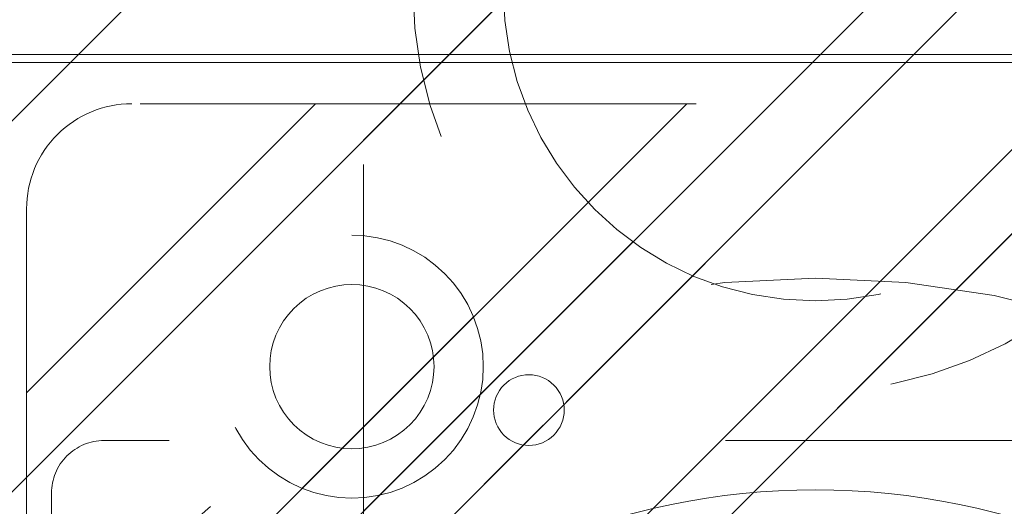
# Model space of a CAD drawing. Header units: inches. Extents: x -467 to -292, y -214 to 28.
# Tile 75 of 81: x -333.1 to -330.74, y 22.83 to 24. Entities that reach past the tile are written whole.
import ezdxf

# ---------------------------------------------------------------- set-up
doc = ezdxf.new("R2010")
doc.units = ezdxf.units.IN
doc.header["$LTSCALE"] = 32
doc.header["$MEASUREMENT"] = 0
doc.linetypes.add('Dash Style-1', pattern=[0.083328, 0.041656, -0.041672])
for name, color, linetype, lineweight in [('DashLine', 7, 'Dash Style-1', 13), ('DashLineFill', 7, 'Dash Style-1', 13), ('Drawing', 7, 'Continuous', 18), ('Metal-Black', 7, 'Continuous', 18), ('None', 7, 'Continuous', 18), ('SolidLine', 7, 'Continuous', 15), ('Wood_1-H', 7, 'Continuous', 13)]:
    doc.layers.add(name, color=color, linetype=linetype, lineweight=lineweight)
pattern_1 = [(45, (0, 0), (-1.61301565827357, 1.935715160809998), []), (45, (-1.0608, 1.0608), (-0.4723460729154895, 0.4167612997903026), [])]

# ---------------------------------------------------------------- blocks, each defined once
blk = doc.blocks.new('Group-37')
at = {"layer": 'SolidLine', "flags": 128}
blk.add_lwpolyline([(31.10236220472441, -2.559055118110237), (70.84645669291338, -2.559055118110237), (70.84645669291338, -2.578740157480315), (31.10236220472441, -2.578740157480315)], close=True, dxfattribs=at)
blk = doc.blocks.new('Group-44')
at = {"layer": 'None'}
blk.add_blockref('Group-37', (0, 0), dxfattribs=at)
blk = doc.blocks.new('1BRPFY-Leg_Plate (2D)')
at = {"layer": 'DashLineFill', "linetype": 'Continuous', "lineweight": 13}
h = blk.add_hatch(dxfattribs=at)
h.set_pattern_fill('Steel', color=253, style=0, pattern_type=2)
h.set_pattern_definition(pattern_1)
edge = h.paths.add_edge_path()
edge.add_arc((-1.704724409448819, -1.704724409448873), 0.125984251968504, 179.9999999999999, 269.9999999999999)
edge.add_line((-1.704724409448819, -1.830708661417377), (1.704724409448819, -1.830708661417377))
edge.add_arc((1.704724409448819, -1.704724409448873), 0.125984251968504, 270.0000000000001, 360.0000000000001)
edge.add_line((1.830708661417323, -1.704724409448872), (1.830708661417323, 1.704724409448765))
edge.add_arc((1.704724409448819, 1.704724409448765), 0.1259842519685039, 0, 90)
edge.add_line((1.704724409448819, 1.830708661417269), (-1.704724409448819, 1.830708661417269))
edge.add_arc((-1.704724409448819, 1.704724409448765), 0.1259842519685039, 90, 180)
edge.add_line((-1.830708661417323, 1.704724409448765), (-1.830708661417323, -1.704724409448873))
at = {"layer": 'DashLineFill', "flags": 128}
blk.add_lwpolyline([(-1.830708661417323, -1.704724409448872, 0.414213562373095), (-1.704724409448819, -1.830708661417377), (1.704724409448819, -1.830708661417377, 0.414213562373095), (1.830708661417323, -1.704724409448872), (1.830708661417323, 1.704724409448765, 0.414213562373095), (1.704724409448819, 1.830708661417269), (-1.704724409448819, 1.830708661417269, 0.414213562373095), (-1.830708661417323, 1.704724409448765)], format="xyb", close=True, dxfattribs=at)
blk = doc.blocks.new('1BRPX5-Util_Bkt_Sm-F (2D)')
at = {"layer": 'DashLineFill', "linetype": 'Continuous', "lineweight": 13}
h = blk.add_hatch(dxfattribs=at)
h.set_pattern_fill('Steel', color=253, style=0, pattern_type=2)
h.set_pattern_definition(pattern_1)
edge = h.paths.add_edge_path()
edge.add_line((-4.468503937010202, 4.413385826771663), (-3.12992125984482, 4.413385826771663))
edge.add_line((-3.12992125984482, 4.413385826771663), (-3.12992125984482, -1.854330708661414))
edge.add_line((-3.12992125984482, -1.854330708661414), (-4.468503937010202, -1.854330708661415))
edge.add_line((-4.468503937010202, -1.854330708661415), (-4.468503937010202, -1.988188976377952))
edge.add_line((-4.468503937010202, -1.988188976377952), (-2.421259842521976, -1.988188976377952))
edge.add_line((-2.421259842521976, -1.988188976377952), (-2.421259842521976, -2.366141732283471))
edge.add_arc((-2.303149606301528, -2.366141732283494), 0.1181102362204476, 179.9999999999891, 270.000000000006)
edge.add_line((-2.303149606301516, -2.484251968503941), (2.303149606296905, -2.484251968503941))
edge.add_arc((2.303149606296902, -2.366141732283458), 0.1181102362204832, 270.0000000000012, 359.9999999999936)
edge.add_line((2.421259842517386, -2.366141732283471), (2.421259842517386, -1.988188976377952))
edge.add_line((2.421259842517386, -1.988188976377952), (4.468503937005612, -1.988188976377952))
edge.add_line((4.468503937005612, -1.988188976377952), (4.468503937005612, -1.854330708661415))
edge.add_line((4.468503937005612, -1.854330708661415), (3.12992125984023, -1.854330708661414))
edge.add_line((3.12992125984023, -1.854330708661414), (3.12992125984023, 4.413385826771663))
edge.add_line((3.12992125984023, 4.413385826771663), (4.468503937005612, 4.413385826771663))
edge.add_line((4.468503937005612, 4.413385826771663), (4.468503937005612, 4.547244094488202))
edge.add_line((4.468503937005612, 4.547244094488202), (2.421259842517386, 4.547244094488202))
edge.add_line((2.421259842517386, 4.547244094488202), (2.421259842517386, 4.925196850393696))
edge.add_arc((2.303149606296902, 4.925196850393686), 0.1181102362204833, 5.365542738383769e-12, 89.99999999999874)
edge.add_line((2.303149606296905, 5.043307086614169), (-2.303149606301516, 5.043307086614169))
edge.add_arc((-2.303149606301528, 4.92519685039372), 0.1181102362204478, 89.99999999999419, 180.0000000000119)
edge.add_line((-2.421259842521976, 4.925196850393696), (-2.421259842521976, 4.547244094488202))
edge.add_line((-2.421259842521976, 4.547244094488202), (-4.468503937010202, 4.547244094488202))
edge.add_line((-4.468503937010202, 4.547244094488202), (-4.468503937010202, 4.413385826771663))
blk = doc.blocks.new('Slate-LegBrace (2D)')
at = {"layer": 'DashLineFill', "linetype": 'Continuous', "lineweight": 13}
h = blk.add_hatch(dxfattribs=at)
h.set_pattern_fill('Steel', color=253, style=0, pattern_type=2)
h.set_pattern_definition(pattern_1)
edge = h.paths.add_edge_path()
edge.add_line((-2.199587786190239, 0.1351515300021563), (-1.374775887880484, 0.1351515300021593))
edge.add_arc((3.636636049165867e-15, 0.01355418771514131), 1.380142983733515, 5.054592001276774, 174.9454079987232, ccw=False)
edge.add_line((1.374775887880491, 0.1351515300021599), (2.199718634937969, 0.1351515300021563))
edge.add_arc((6.542437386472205e-05, 0.01705725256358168), 2.202821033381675, 3.07312710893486, 176.9268728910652)
h = blk.add_hatch(dxfattribs=at)
h.set_pattern_fill('Steel', color=253, style=0, pattern_type=2)
h.set_pattern_definition(pattern_1)
h.paths.add_polyline_path([(-0.6866374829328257, 1.819226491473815), (-0.6949338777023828, 1.819634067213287), (-0.7031503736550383, 1.820852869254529), (-0.7112078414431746, 1.822871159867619), (-0.719028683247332, 1.825669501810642), (-0.7265375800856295, 1.829220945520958), (-0.7336622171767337, 1.833491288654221), (-0.7403339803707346, 1.83843940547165), (-0.7464886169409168, 1.844017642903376), (-0.7520668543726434, 1.850172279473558), (-0.7570149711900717, 1.856844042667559), (-0.7612853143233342, 1.863968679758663), (-0.7648367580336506, 1.871477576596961), (-0.7676350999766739, 1.879298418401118), (-0.7696533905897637, 1.887355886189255), (-0.7708721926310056, 1.89557238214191), (-0.7712797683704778, 1.903868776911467), (-0.7708721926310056, 1.912165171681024), (-0.7696533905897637, 1.92038166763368), (-0.7676350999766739, 1.928439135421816), (-0.7648367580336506, 1.936259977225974), (-0.7612853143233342, 1.943768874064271), (-0.7570149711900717, 1.950893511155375), (-0.7520668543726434, 1.957565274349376), (-0.7464886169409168, 1.963719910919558), (-0.7403339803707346, 1.969298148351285), (-0.7336622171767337, 1.974246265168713), (-0.7265375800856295, 1.978516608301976), (-0.719028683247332, 1.982068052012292), (-0.7112078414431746, 1.984866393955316), (-0.7031503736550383, 1.986884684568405), (-0.6949338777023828, 1.988103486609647), (-0.6866374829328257, 1.988511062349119), (-0.6783410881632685, 1.988103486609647), (-0.670124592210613, 1.986884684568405), (-0.6620671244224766, 1.984866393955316), (-0.6542462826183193, 1.982068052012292), (-0.6467373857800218, 1.978516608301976), (-0.6396127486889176, 1.974246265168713), (-0.6329409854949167, 1.969298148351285), (-0.6267863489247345, 1.963719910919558), (-0.6212081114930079, 1.957565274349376), (-0.6162599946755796, 1.950893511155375), (-0.6119896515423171, 1.943768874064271), (-0.6084382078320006, 1.936259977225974), (-0.6056398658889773, 1.928439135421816), (-0.6036215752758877, 1.92038166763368), (-0.6024027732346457, 1.912165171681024), (-0.6019951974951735, 1.903868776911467), (-0.6024027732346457, 1.89557238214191), (-0.6036215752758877, 1.887355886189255), (-0.6056398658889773, 1.879298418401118), (-0.6084382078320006, 1.871477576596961), (-0.6119896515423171, 1.863968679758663), (-0.6162599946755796, 1.856844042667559), (-0.6212081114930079, 1.850172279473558), (-0.6267863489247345, 1.844017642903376), (-0.6329409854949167, 1.83843940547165), (-0.6396127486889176, 1.833491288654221), (-0.6467373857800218, 1.829220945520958), (-0.6542462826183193, 1.825669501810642), (-0.6620671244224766, 1.822871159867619), (-0.670124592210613, 1.820852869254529), (-0.6783410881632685, 1.819634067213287)])
at = {"layer": 'DashLineFill', "flags": 128}
blk.add_lwpolyline([(-2.199587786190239, 0.1351515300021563), (-1.374775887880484, 0.1351515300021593, -0.9154551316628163), (1.374775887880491, 0.1351515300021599), (2.199718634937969, 0.1351515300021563, 0.9477524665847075)], format="xyb", close=True, dxfattribs=at)
blk.add_lwpolyline([(-0.6866374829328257, 1.819226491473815), (-0.6949338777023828, 1.819634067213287), (-0.7031503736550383, 1.820852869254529), (-0.7112078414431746, 1.822871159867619), (-0.719028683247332, 1.825669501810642), (-0.7265375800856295, 1.829220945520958), (-0.7336622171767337, 1.833491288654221), (-0.7403339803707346, 1.83843940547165), (-0.7464886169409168, 1.844017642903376), (-0.7520668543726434, 1.850172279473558), (-0.7570149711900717, 1.856844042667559), (-0.7612853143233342, 1.863968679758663), (-0.7648367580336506, 1.871477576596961), (-0.7676350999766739, 1.879298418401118), (-0.7696533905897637, 1.887355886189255), (-0.7708721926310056, 1.89557238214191), (-0.7712797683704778, 1.903868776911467), (-0.7708721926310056, 1.912165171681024), (-0.7696533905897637, 1.92038166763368), (-0.7676350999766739, 1.928439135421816), (-0.7648367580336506, 1.936259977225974), (-0.7612853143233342, 1.943768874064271), (-0.7570149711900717, 1.950893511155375), (-0.7520668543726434, 1.957565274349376), (-0.7464886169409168, 1.963719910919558), (-0.7403339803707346, 1.969298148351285), (-0.7336622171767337, 1.974246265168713), (-0.7265375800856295, 1.978516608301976), (-0.719028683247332, 1.982068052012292), (-0.7112078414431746, 1.984866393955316), (-0.7031503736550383, 1.986884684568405), (-0.6949338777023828, 1.988103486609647), (-0.6866374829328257, 1.988511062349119), (-0.6783410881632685, 1.988103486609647), (-0.670124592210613, 1.986884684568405), (-0.6620671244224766, 1.984866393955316), (-0.6542462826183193, 1.982068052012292), (-0.6467373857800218, 1.978516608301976), (-0.6396127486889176, 1.974246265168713), (-0.6329409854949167, 1.969298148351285), (-0.6267863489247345, 1.963719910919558), (-0.6212081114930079, 1.957565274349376), (-0.6162599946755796, 1.950893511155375), (-0.6119896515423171, 1.943768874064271), (-0.6084382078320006, 1.936259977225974), (-0.6056398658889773, 1.928439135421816), (-0.6036215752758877, 1.92038166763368), (-0.6024027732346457, 1.912165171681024), (-0.6019951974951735, 1.903868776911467), (-0.6024027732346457, 1.89557238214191), (-0.6036215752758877, 1.887355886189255), (-0.6056398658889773, 1.879298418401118), (-0.6084382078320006, 1.871477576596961), (-0.6119896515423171, 1.863968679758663), (-0.6162599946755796, 1.856844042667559), (-0.6212081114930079, 1.850172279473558), (-0.6267863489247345, 1.844017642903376), (-0.6329409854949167, 1.83843940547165), (-0.6396127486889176, 1.833491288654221), (-0.6467373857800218, 1.829220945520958), (-0.6542462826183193, 1.825669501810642), (-0.6620671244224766, 1.822871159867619), (-0.670124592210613, 1.820852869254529), (-0.6783410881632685, 1.819634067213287)], close=True, dxfattribs=at)
blk = doc.blocks.new('TLLegSleeve (2D)')
at = {"layer": 'DashLineFill', "linetype": 'Continuous', "lineweight": 13}
h = blk.add_hatch(dxfattribs=at)
h.set_pattern_fill('Steel', color=253, style=0, pattern_type=2)
h.set_pattern_definition(pattern_1)
edge = h.paths.add_edge_path()
edge.add_line((1.08267716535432, 1.402343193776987), (1.08267716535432, 2.913385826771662))
edge.add_arc((-1.707523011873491e-13, 2.913385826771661), 1.08267716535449, 4.479377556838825e-14, 180)
edge.add_line((-1.082677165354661, 2.913385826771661), (-1.08267716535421, 1.402343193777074))
edge.add_arc((-1.332267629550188e-15, 2.886579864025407e-15), 1.771653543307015, 127.6698869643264, 412.330113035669)
edge.add_line((1.08267716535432, 1.402343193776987), (1.08267716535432, 1.402343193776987))
edge = h.paths.add_edge_path()
edge.add_arc((1.665334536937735e-15, 2.91338582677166), 0.7480314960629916, 180, 360)
edge.add_arc((1.665334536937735e-15, 2.91338582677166), 0.7480314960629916, 9.54166404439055e-15, 180)
edge.add_line((-0.7480314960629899, 2.91338582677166), (-0.7480314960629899, 2.91338582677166))
edge = h.paths.add_edge_path()
edge.add_arc((-1.723066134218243e-13, 5.70119602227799e-16), 1.437007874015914, 180, 360)
edge.add_arc((-1.723066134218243e-13, 9.149983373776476e-17), 1.437007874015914, 9.541664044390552e-15, 180)
edge.add_line((-1.437007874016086, 3.308097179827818e-16), (-1.437007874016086, 3.308097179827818e-16))
at = {"layer": 'DashLine', "color": 8, "flags": 128}
blk.add_lwpolyline([(0.9645669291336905, 2.913385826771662), (0.9599222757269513, 2.818841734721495), (0.9460330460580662, 2.725208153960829), (0.9230330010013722, 2.633386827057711), (0.8911436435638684, 2.544262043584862), (0.8506720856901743, 2.458692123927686), (0.8020080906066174, 2.37750115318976), (0.7456203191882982, 2.301471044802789), (0.6820518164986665, 2.231334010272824), (0.6119147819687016, 2.167765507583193), (0.5358846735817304, 2.111377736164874), (0.4546937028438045, 2.062713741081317), (0.3691237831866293, 2.022242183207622), (0.2799989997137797, 1.990352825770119), (0.1881776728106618, 1.967352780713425), (0.09454409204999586, 1.95346355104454), (-1.71201635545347e-13, 1.9488188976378), (-0.09454409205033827, 1.95346355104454), (-0.1881776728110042, 1.967352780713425), (-0.2799989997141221, 1.990352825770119), (-0.3691237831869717, 2.022242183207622), (-0.454693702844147, 2.062713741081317), (-0.5358846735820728, 2.111377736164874), (-0.611914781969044, 2.167765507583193), (-0.6820518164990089, 2.231334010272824), (-0.7456203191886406, 2.301471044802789), (-0.8020080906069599, 2.37750115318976), (-0.8506720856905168, 2.458692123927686), (-0.8911436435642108, 2.544262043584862), (-0.9230330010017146, 2.633386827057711), (-0.9460330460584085, 2.725208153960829), (-0.9599222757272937, 2.818841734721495), (-0.9645669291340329, 2.913385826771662), (-0.9599222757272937, 3.007929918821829), (-0.9460330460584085, 3.101563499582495), (-0.9230330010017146, 3.193384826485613), (-0.8911436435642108, 3.282509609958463), (-0.8506720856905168, 3.368079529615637), (-0.8020080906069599, 3.449270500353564), (-0.7456203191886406, 3.525300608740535), (-0.6820518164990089, 3.5954376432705), (-0.611914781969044, 3.659006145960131), (-0.5358846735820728, 3.715393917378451), (-0.454693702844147, 3.764057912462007), (-0.3691237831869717, 3.804529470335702), (-0.2799989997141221, 3.836418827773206), (-0.1881776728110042, 3.859418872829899), (-0.09454409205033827, 3.873308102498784), (-1.71201635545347e-13, 3.877952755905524), (0.09454409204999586, 3.873308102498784), (0.1881776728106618, 3.859418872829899), (0.2799989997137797, 3.836418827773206), (0.3691237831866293, 3.804529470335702), (0.4546937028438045, 3.764057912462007), (0.5358846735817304, 3.715393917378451), (0.6119147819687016, 3.659006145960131), (0.6820518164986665, 3.5954376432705), (0.7456203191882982, 3.525300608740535), (0.8020080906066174, 3.449270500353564), (0.8506720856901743, 3.368079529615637), (0.8911436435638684, 3.282509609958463), (0.9230330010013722, 3.193384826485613), (0.9460330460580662, 3.101563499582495), (0.9599222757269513, 3.007929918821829)], close=True, dxfattribs=at)
at = {"layer": 'DashLineFill', "flags": 128}
for points in [[(1.08267716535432, 1.402343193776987), (1.08267716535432, 2.913385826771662, 0.9999999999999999), (-1.082677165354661, 2.913385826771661), (-1.08267716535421, 1.402343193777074, 2.931618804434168), (1.08267716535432, 1.402343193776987)], [(-0.7480314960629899, 2.91338582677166, 0.9999999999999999), (0.7480314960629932, 2.91338582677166, 0.9999999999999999), (-0.7480314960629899, 2.91338582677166)]]:
    blk.add_lwpolyline(points, format="xyb", close=True, dxfattribs=at)
blk = doc.blocks.new('Group-54')
at = {"layer": 'SolidLine', "flags": 128}
blk.add_lwpolyline([(61.24015748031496, -5.31496062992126, -0.4142135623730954), (62.95275590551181, -3.602362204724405, -0.414213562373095), (64.66535433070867, -5.31496062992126, -0.4142135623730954), (62.95275590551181, -7.027559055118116, -0.414213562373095)], format="xyb", close=True, dxfattribs=at)
at = {"layer": 'Wood_1-H', "color": 7}
for name, p in [('1BRPX5-Util_Bkt_Sm-F (2D)', (62.95275590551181, -5.314960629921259)), ('TLLegSleeve (2D)', (62.95275590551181, -5.31496062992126)), ('Slate-LegBrace (2D)', (62.95275590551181, -5.31496062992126)), ('1BRPFY-Leg_Plate (2D)', (62.95275590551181, -5.31496062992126))]:
    blk.add_blockref(name, p, dxfattribs=at)
blk = doc.blocks.new('1BRPT9-Bracket (2D)')
at = {"layer": 'DashLineFill', "linetype": 'Continuous', "lineweight": 13}
h = blk.add_hatch(dxfattribs=at)
h.set_pattern_fill('Steel', color=253, style=0, pattern_type=2)
h.set_pattern_definition(pattern_1)
edge = h.paths.add_edge_path()
edge.add_arc((1.677931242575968, -8.488188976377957), 0.2519685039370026, 269.999999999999, 360.0000000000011)
edge.add_line((1.929899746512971, -8.488188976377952), (1.929899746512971, -7.480314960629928))
edge.add_line((1.929899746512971, -7.480314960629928), (2.323600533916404, -7.480314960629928))
edge.add_line((2.323600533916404, -7.480314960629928), (2.323600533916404, 7.461135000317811))
edge.add_line((2.323600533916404, 7.461135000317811), (1.929899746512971, 7.480314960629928))
edge.add_line((1.929899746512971, 7.480314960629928), (1.929899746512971, 8.488188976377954))
edge.add_arc((1.677931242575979, 8.488188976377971), 0.2519685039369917, 359.999999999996, 450.0000000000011)
edge.add_line((1.677931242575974, 8.740157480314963), (-2.32206875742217, 8.740157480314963))
edge.add_line((-2.32206875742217, 8.740157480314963), (-2.32206875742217, -8.74015748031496))
edge.add_line((-2.32206875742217, -8.74015748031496), (1.677931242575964, -8.74015748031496))
h = blk.add_hatch(dxfattribs=at)
h.set_pattern_fill('Steel', color=253, style=0, pattern_type=2)
h.set_pattern_definition(pattern_1)
h.paths.add_polyline_path([(1.150372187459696, -8.425196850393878), (1.119500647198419, -8.423680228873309), (1.088926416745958, -8.419144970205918), (1.058943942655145, -8.411634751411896), (1.029841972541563, -8.401221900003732), (1.00190077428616, -8.388006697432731), (0.9753894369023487, -8.372116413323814), (0.9505632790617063, -8.353704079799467), (0.9276613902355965, -8.33294701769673), (0.9069043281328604, -8.31004512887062), (0.8884919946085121, -8.285218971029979), (0.8726017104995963, -8.258707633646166), (0.8593865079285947, -8.230766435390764), (0.8489736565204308, -8.201664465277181), (0.8414634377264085, -8.17168199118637), (0.8369281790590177, -8.141107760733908), (0.8354115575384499, -8.11023622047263), (0.8369281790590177, -8.079364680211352), (0.8414634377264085, -8.048790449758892), (0.8489736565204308, -8.018807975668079), (0.8593865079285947, -7.989706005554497), (0.8726017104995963, -7.961764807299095), (0.8884919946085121, -7.935253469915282), (0.9069043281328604, -7.91042731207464), (0.9276613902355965, -7.887525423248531), (0.9505632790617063, -7.866768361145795), (0.9753894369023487, -7.848356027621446), (1.00190077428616, -7.832465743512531), (1.029841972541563, -7.819250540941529), (1.058943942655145, -7.808837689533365), (1.088926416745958, -7.801327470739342), (1.119500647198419, -7.796792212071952), (1.150372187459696, -7.795275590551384), (1.181243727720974, -7.796792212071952), (1.211817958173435, -7.801327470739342), (1.241800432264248, -7.808837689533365), (1.27090240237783, -7.819250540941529), (1.298843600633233, -7.832465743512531), (1.325354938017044, -7.848356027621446), (1.350181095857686, -7.866768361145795), (1.373082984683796, -7.887525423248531), (1.393840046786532, -7.91042731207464), (1.41225238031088, -7.935253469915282), (1.428142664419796, -7.961764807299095), (1.441357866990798, -7.989706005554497), (1.451770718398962, -8.018807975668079), (1.459280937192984, -8.048790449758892), (1.463816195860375, -8.079364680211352), (1.465332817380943, -8.11023622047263), (1.463816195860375, -8.141107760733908), (1.459280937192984, -8.17168199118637), (1.451770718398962, -8.201664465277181), (1.441357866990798, -8.230766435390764), (1.428142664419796, -8.258707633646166), (1.41225238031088, -8.285218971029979), (1.393840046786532, -8.31004512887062), (1.373082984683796, -8.33294701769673), (1.350181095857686, -8.353704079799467), (1.325354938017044, -8.372116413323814), (1.298843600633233, -8.388006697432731), (1.27090240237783, -8.401221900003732), (1.241800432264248, -8.411634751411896), (1.211817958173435, -8.419144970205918), (1.181243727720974, -8.423680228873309)])
h = blk.add_hatch(dxfattribs=at)
h.set_pattern_fill('Steel', color=253, style=0, pattern_type=2)
h.set_pattern_definition(pattern_1)
h.paths.add_polyline_path([(1.150372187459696, -8.307086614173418), (1.131077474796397, -8.306138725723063), (1.111968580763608, -8.303304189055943), (1.093229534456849, -8.29861030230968), (1.07504080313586, -8.292102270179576), (1.057577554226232, -8.2838427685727), (1.04100796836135, -8.273911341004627), (1.025491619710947, -8.262403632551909), (1.011177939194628, -8.2494304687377), (0.9982047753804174, -8.23511678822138), (0.9866970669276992, -8.219600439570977), (0.9767656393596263, -8.203030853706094), (0.9685061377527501, -8.185567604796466), (0.9619981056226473, -8.167378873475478), (0.9573042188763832, -8.148639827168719), (0.9544696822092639, -8.12953093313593), (0.9535217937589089, -8.11023622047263), (0.9544696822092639, -8.090941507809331), (0.9573042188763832, -8.071832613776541), (0.9619981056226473, -8.053093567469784), (0.9685061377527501, -8.034904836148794), (0.9767656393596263, -8.017441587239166), (0.9866970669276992, -8.000872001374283), (0.9982047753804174, -7.985355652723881), (1.011177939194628, -7.971041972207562), (1.025491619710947, -7.958068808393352), (1.04100796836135, -7.946561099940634), (1.057577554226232, -7.936629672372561), (1.07504080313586, -7.928370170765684), (1.093229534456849, -7.921862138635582), (1.111968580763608, -7.917168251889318), (1.131077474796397, -7.914333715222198), (1.150372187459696, -7.913385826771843), (1.169666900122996, -7.914333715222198), (1.188775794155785, -7.917168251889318), (1.207514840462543, -7.921862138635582), (1.225703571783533, -7.928370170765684), (1.243166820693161, -7.936629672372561), (1.259736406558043, -7.946561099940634), (1.275252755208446, -7.958068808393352), (1.289566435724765, -7.971041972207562), (1.302539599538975, -7.985355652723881), (1.314047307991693, -8.000872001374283), (1.323978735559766, -8.017441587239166), (1.332238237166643, -8.034904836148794), (1.338746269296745, -8.053093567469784), (1.34344015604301, -8.071832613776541), (1.346274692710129, -8.090941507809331), (1.347222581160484, -8.11023622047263), (1.346274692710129, -8.12953093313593), (1.34344015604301, -8.148639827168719), (1.338746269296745, -8.167378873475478), (1.332238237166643, -8.185567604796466), (1.323978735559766, -8.203030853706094), (1.314047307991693, -8.219600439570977), (1.302539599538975, -8.23511678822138), (1.289566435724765, -8.2494304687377), (1.275252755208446, -8.262403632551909), (1.259736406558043, -8.273911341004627), (1.243166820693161, -8.2838427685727), (1.225703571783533, -8.292102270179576), (1.207514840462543, -8.29861030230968), (1.188775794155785, -8.303304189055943), (1.169666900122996, -8.306138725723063)])
at = {"layer": 'DashLineFill', "flags": 128}
blk.add_lwpolyline([(1.677931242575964, -8.74015748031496, 0.4142135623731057), (1.929899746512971, -8.488188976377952), (1.929899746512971, -7.480314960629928), (2.323600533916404, -7.480314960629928), (2.323600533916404, 7.461135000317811), (1.929899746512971, 7.480314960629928), (1.929899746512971, 8.488188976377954, 0.4142135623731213), (1.677931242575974, 8.740157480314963), (-2.32206875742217, 8.740157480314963), (-2.32206875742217, -8.74015748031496)], format="xyb", close=True, dxfattribs=at)
for points in [[(1.150372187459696, -8.425196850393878), (1.119500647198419, -8.423680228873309), (1.088926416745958, -8.419144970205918), (1.058943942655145, -8.411634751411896), (1.029841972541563, -8.401221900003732), (1.00190077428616, -8.388006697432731), (0.9753894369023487, -8.372116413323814), (0.9505632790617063, -8.353704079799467), (0.9276613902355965, -8.33294701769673), (0.9069043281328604, -8.31004512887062), (0.8884919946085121, -8.285218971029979), (0.8726017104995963, -8.258707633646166), (0.8593865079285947, -8.230766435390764), (0.8489736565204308, -8.201664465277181), (0.8414634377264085, -8.17168199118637), (0.8369281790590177, -8.141107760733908), (0.8354115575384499, -8.11023622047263), (0.8369281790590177, -8.079364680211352), (0.8414634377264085, -8.048790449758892), (0.8489736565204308, -8.018807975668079), (0.8593865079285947, -7.989706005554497), (0.8726017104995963, -7.961764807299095), (0.8884919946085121, -7.935253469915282), (0.9069043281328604, -7.91042731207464), (0.9276613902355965, -7.887525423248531), (0.9505632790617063, -7.866768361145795), (0.9753894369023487, -7.848356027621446), (1.00190077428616, -7.832465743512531), (1.029841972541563, -7.819250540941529), (1.058943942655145, -7.808837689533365), (1.088926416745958, -7.801327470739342), (1.119500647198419, -7.796792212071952), (1.150372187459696, -7.795275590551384), (1.181243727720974, -7.796792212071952), (1.211817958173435, -7.801327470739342), (1.241800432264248, -7.808837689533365), (1.27090240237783, -7.819250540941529), (1.298843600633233, -7.832465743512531), (1.325354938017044, -7.848356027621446), (1.350181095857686, -7.866768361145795), (1.373082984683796, -7.887525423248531), (1.393840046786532, -7.91042731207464), (1.41225238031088, -7.935253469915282), (1.428142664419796, -7.961764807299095), (1.441357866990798, -7.989706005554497), (1.451770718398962, -8.018807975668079), (1.459280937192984, -8.048790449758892), (1.463816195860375, -8.079364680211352), (1.465332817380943, -8.11023622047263), (1.463816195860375, -8.141107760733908), (1.459280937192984, -8.17168199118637), (1.451770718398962, -8.201664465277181), (1.441357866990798, -8.230766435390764), (1.428142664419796, -8.258707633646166), (1.41225238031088, -8.285218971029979), (1.393840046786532, -8.31004512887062), (1.373082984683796, -8.33294701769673), (1.350181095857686, -8.353704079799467), (1.325354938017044, -8.372116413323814), (1.298843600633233, -8.388006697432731), (1.27090240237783, -8.401221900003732), (1.241800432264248, -8.411634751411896), (1.211817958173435, -8.419144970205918), (1.181243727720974, -8.423680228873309)], [(1.150372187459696, -8.307086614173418), (1.131077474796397, -8.306138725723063), (1.111968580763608, -8.303304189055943), (1.093229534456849, -8.29861030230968), (1.07504080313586, -8.292102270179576), (1.057577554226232, -8.2838427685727), (1.04100796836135, -8.273911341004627), (1.025491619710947, -8.262403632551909), (1.011177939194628, -8.2494304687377), (0.9982047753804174, -8.23511678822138), (0.9866970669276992, -8.219600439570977), (0.9767656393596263, -8.203030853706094), (0.9685061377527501, -8.185567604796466), (0.9619981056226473, -8.167378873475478), (0.9573042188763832, -8.148639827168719), (0.9544696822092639, -8.12953093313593), (0.9535217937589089, -8.11023622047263), (0.9544696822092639, -8.090941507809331), (0.9573042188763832, -8.071832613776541), (0.9619981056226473, -8.053093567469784), (0.9685061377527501, -8.034904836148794), (0.9767656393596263, -8.017441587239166), (0.9866970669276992, -8.000872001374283), (0.9982047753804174, -7.985355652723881), (1.011177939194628, -7.971041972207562), (1.025491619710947, -7.958068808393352), (1.04100796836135, -7.946561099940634), (1.057577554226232, -7.936629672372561), (1.07504080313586, -7.928370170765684), (1.093229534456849, -7.921862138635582), (1.111968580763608, -7.917168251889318), (1.131077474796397, -7.914333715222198), (1.150372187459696, -7.913385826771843), (1.169666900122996, -7.914333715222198), (1.188775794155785, -7.917168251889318), (1.207514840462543, -7.921862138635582), (1.225703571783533, -7.928370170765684), (1.243166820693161, -7.936629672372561), (1.259736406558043, -7.946561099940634), (1.275252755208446, -7.958068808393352), (1.289566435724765, -7.971041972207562), (1.302539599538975, -7.985355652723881), (1.314047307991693, -8.000872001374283), (1.323978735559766, -8.017441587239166), (1.332238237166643, -8.034904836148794), (1.338746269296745, -8.053093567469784), (1.34344015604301, -8.071832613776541), (1.346274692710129, -8.090941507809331), (1.347222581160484, -8.11023622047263), (1.346274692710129, -8.12953093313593), (1.34344015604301, -8.148639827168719), (1.338746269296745, -8.167378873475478), (1.332238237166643, -8.185567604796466), (1.323978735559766, -8.203030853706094), (1.314047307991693, -8.219600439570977), (1.302539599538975, -8.23511678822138), (1.289566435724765, -8.2494304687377), (1.275252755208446, -8.262403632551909), (1.259736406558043, -8.273911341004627), (1.243166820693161, -8.2838427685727), (1.225703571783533, -8.292102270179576), (1.207514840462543, -8.29861030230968), (1.188775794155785, -8.303304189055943), (1.169666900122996, -8.306138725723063)]]:
    blk.add_lwpolyline(points, close=True, dxfattribs=at)
blk = doc.blocks.new('ReturnEnd-L3 (2D)')
at = {"layer": 'Metal-Black', "color": 7}
blk.add_blockref('1BRPT9-Bracket (2D)', (-0.0001991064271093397, 6.10236220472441), dxfattribs=at)
blk = doc.blocks.new('Group-90')
at = {"layer": 'None'}
for name in ['Group-54', 'Group-44']:
    blk.add_blockref(name, (0, 0), dxfattribs=at)
at = {"layer": 'SolidLine', "color": 7, "rotation": 180}
blk.add_blockref('ReturnEnd-L3 (2D)', (62.99212598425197, -5.31496062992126), dxfattribs=at)
blk = doc.blocks.new('SL Runoff Utility L Desk2 (2D)')
at = {"layer": 'None'}
blk.add_blockref('Group-90', (0, 0), dxfattribs=at)
at = {"layer": 'Drawing', "color": 0, "flags": 1}
for tag in ['Tag', 'Catalog', 'Option1', 'Option2', 'Option3', 'Option4', 'Option5', 'Option6', 'Option7', 'Option8', 'Option9', 'Option10', 'Option11', 'Option12', 'Custom', 'FinishGroup', 'Discount', 'Item2', 'Item3', 'Item6', 'Item9', 'Item10', 'Item12', 'Item13', 'Item16', 'Item19', 'Item20', 'Item21', 'Item22', 'Item23', 'Item24', 'Item25', 'Item8', 'Item18', 'Item1', 'Item4', 'Item5', 'Item7', 'Item11', 'Item14', 'Item15', 'Item17']:
    blk.add_attdef(tag, (-39.56719282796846, -45.14095169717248), '', height=0.007086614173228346, dxfattribs=at)

msp = doc.modelspace()

# ---------------------------------------------------------------- block references
at = {"layer": 'Drawing'}
msp.add_blockref('SL Runoff Utility L Desk2 (2D)', (-394.1446271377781, 26.4763779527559), dxfattribs=at)

doc.saveas('drawing.dxf')
